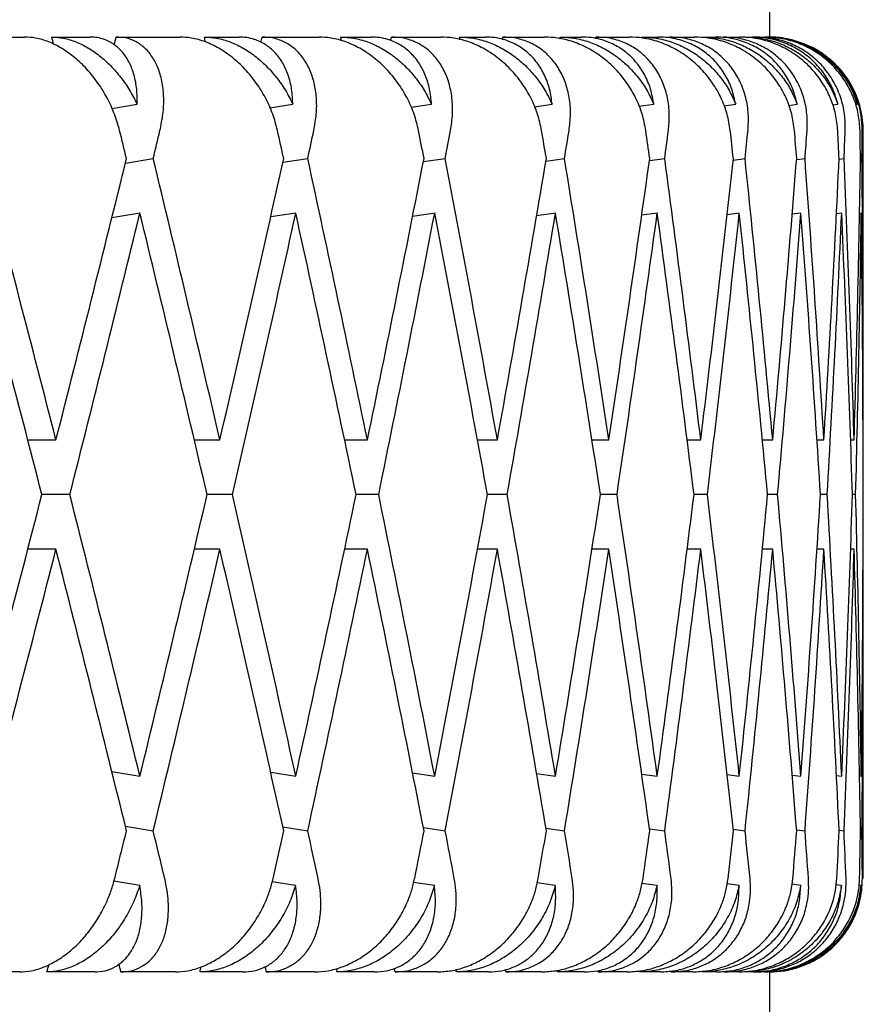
# Model space of a CAD drawing. Header units: millimetres. Extents: x 8 to 740, y 12 to 985.
# Tile 44 of 62: x 467.47 to 471.98, y 572.3 to 577.57. Entities that reach past the tile are written whole.
import ezdxf

# ---------------------------------------------------------------- set-up
doc = ezdxf.new("R2010")
doc.units = ezdxf.units.MM

msp = doc.modelspace()

# ---------------------------------------------------------------- linework, layer by layer
at = {"color": 7, "linetype": 'Continuous', "lineweight": 30}
for p, q in [((471.4809, 577.4774), (471.4809, 581.4774)), ((467.1197, 577.4774), (467.495, 577.4774)), ((467.6406, 577.4774), (467.8445, 577.4774)), ((467.9846, 577.4774), (468.3252, 577.4774)), ((468.4567, 577.4774), (468.6402, 577.4774)), ((468.7657, 577.4774), (469.0691, 577.4774)), ((469.1856, 577.4774), (469.3471, 577.4774)), ((469.4572, 577.4774), (469.7211, 577.4774)), ((469.8215, 577.4774), (469.96, 577.4774)), ((470.0537, 577.4774), (470.276, 577.4774)), ((470.3597, 577.4774), (470.474, 577.4774)), ((470.5507, 577.4774), (470.7298, 577.4774)), ((470.796, 577.4774), (470.8854, 577.4774)), ((470.9444, 577.4774), (471.079, 577.4774)), ((471.1273, 577.4774), (471.1909, 577.4774)), ((471.2318, 577.4774), (471.3208, 577.4774)), ((471.3508, 577.4774), (471.3883, 577.4774)), ((471.4108, 577.4774), (471.4535, 577.4774)), ((471.465, 577.4774), (471.4761, 577.4774)), ((471.5146, 577.4763), (471.4809, 577.4774)), ((467.9615, 577.0955), (468.097, 577.1175)), ((468.8068, 577.0989), (468.9299, 577.1175)), ((469.5623, 577.1019), (469.6718, 577.1175)), ((470.2223, 577.1047), (470.3171, 577.1175)), ((470.7817, 577.1072), (470.861, 577.1175)), ((471.2362, 577.1096), (471.2992, 577.1175)), ((471.5823, 577.1118), (471.6285, 577.1175)), ((471.8175, 577.114), (471.8462, 577.1175)), ((471.9399, 577.1162), (471.9509, 577.1175)), ((471.9809, 575.6147), (471.9809, 576.9774)), ((468.0341, 576.8032), (468.1829, 576.8274)), ((468.8767, 576.8073), (469.0097, 576.8274)), ((469.6285, 576.8108), (469.745, 576.8274)), ((470.2838, 576.814), (470.3831, 576.8274)), ((470.8376, 576.8168), (470.9192, 576.8274)), ((471.2858, 576.8194), (471.3493, 576.8274)), ((471.6249, 576.8218), (471.67, 576.8274)), ((471.8524, 576.8242), (471.8789, 576.8274)), ((471.9666, 576.8264), (471.9744, 576.8274)), ((468.1117, 576.5351), (467.9618, 576.5108)), ((468.9457, 576.5351), (468.8115, 576.5149)), ((469.691, 576.5355), (469.5705, 576.5183)), ((470.3349, 576.5351), (470.2342, 576.5215)), ((470.8821, 576.5355), (470.796, 576.5243)), ((471.3183, 576.5351), (471.2534, 576.527)), ((471.648, 576.5351), (471.6015, 576.5294)), ((471.8661, 576.5351), (471.8381, 576.5318)), ((471.9709, 576.5351), (471.9616, 576.534)), ((467.5115, 575.3223), (467.6625, 575.3223)), ((468.4029, 575.3223), (468.5397, 575.3223)), ((469.2068, 575.3223), (469.3289, 575.3223)), ((469.9171, 575.3223), (470.0242, 575.3223)), ((470.5302, 575.3223), (470.6202, 575.3223)), ((471.0389, 575.3223), (471.1123, 575.3223)), ((471.4419, 575.3223), (471.497, 575.3223)), ((471.7342, 575.3223), (471.7711, 575.3223)), ((471.9142, 575.3223), (471.9327, 575.3223)), ((467.7369, 575.0299), (467.5875, 575.0299)), ((468.6072, 575.0299), (468.4716, 575.0299)), ((469.389, 575.0299), (469.2682, 575.0299)), ((470.0764, 575.0299), (469.9713, 575.0299)), ((470.6641, 575.0299), (470.5755, 575.0299)), ((471.1477, 575.0299), (471.0763, 575.0299)), ((471.5234, 575.0299), (471.4698, 575.0299)), ((471.7885, 575.0299), (471.753, 575.0299)), ((471.9409, 575.0299), (471.9238, 575.0299)), ((467.6625, 574.7375), (467.512, 574.7375)), ((468.5397, 574.7375), (468.4029, 574.7375)), ((469.3289, 574.7375), (469.2068, 574.7375)), ((470.0242, 574.7375), (469.9177, 574.7375)), ((470.6202, 574.7375), (470.5302, 574.7375)), ((471.1123, 574.7375), (471.0395, 574.7375)), ((471.497, 574.7375), (471.4419, 574.7375)), ((471.7711, 574.7375), (471.7342, 574.7375)), ((471.9327, 574.7375), (471.9142, 574.7375)), ((471.9809, 572.9774), (471.9809, 574.4452)), ((467.9618, 573.5491), (468.1117, 573.5247)), ((468.8115, 573.545), (468.9457, 573.5247)), ((469.5709, 573.5414), (469.6887, 573.5247)), ((470.2342, 573.5383), (470.3349, 573.5247)), ((470.7965, 573.5355), (470.8795, 573.5247)), ((471.2534, 573.5329), (471.3183, 573.5247)), ((471.6015, 573.5304), (471.648, 573.5247)), ((471.8381, 573.5281), (471.8661, 573.5247)), ((471.9616, 573.5258), (471.9709, 573.5247)), ((468.0341, 573.2566), (468.1829, 573.2324)), ((468.8767, 573.2525), (469.0097, 573.2324)), ((469.6285, 573.249), (469.745, 573.2324)), ((470.2838, 573.2459), (470.3831, 573.2324)), ((470.8376, 573.243), (470.9192, 573.2324)), ((471.2858, 573.2404), (471.3493, 573.2324)), ((471.6249, 573.238), (471.67, 573.2324)), ((471.8524, 573.2356), (471.8789, 573.2324)), ((471.9666, 573.2334), (471.9744, 573.2324)), ((468.1107, 572.9401), (467.9727, 572.9625)), ((468.9446, 572.9401), (468.8193, 572.959)), ((469.6875, 572.9401), (469.5762, 572.9559)), ((470.3337, 572.9401), (470.2373, 572.9531)), ((470.8782, 572.9401), (470.7978, 572.9505)), ((471.317, 572.9401), (471.2533, 572.9481)), ((471.6467, 572.9401), (471.6003, 572.9458)), ((471.8647, 572.9401), (471.8363, 572.9435)), ((471.9695, 572.9401), (471.9592, 572.9413)), ((467.4685, 572.4774), (467.1471, 572.4774)), ((467.8698, 572.4774), (467.6146, 572.4774)), ((468.3013, 572.4774), (468.0095, 572.4774)), ((468.6629, 572.4774), (468.4333, 572.4774)), ((469.0479, 572.4774), (468.788, 572.4774)), ((469.3671, 572.4774), (469.1648, 572.4774)), ((469.7027, 572.4774), (469.4767, 572.4774)), ((469.977, 572.4774), (469.8036, 572.4774)), ((470.2607, 572.4774), (470.0702, 572.4774)), ((470.488, 572.4774), (470.3449, 572.4774)), ((470.7176, 572.4774), (470.5641, 572.4774)), ((470.8962, 572.4774), (470.7844, 572.4774)), ((471.0699, 572.4774), (470.9547, 572.4774)), ((471.1985, 572.4774), (471.1188, 572.4774)), ((471.3151, 572.4774), (471.2389, 572.4774)), ((471.3926, 572.4774), (471.3457, 572.4774)), ((471.4511, 572.4774), (471.4146, 572.4774)), ((471.477, 572.4774), (471.4632, 572.4774)), ((471.477, 572.4774), (471.4915, 572.4786)), ((471.4809, 567.6774), (471.4809, 572.4774))]:
    msp.add_line(p, q, dxfattribs=at)
msp.add_arc((471.4809, 576.9774), 0.5, 0, 49.5995, dxfattribs=at)
for centre, major_axis, ratio, start_param, end_param in [((456.9809, 575.6147), (-10.0366, 39.7507), 0.263266, 4.691805, 4.692789), ((456.9809, 574.4452), (10.9055, 39.7521), 0.240393, 4.853402, 4.85443), ((456.9809, 575.6147), (-9.0689, 39.7547), 0.284594, 4.69367, 4.694332), ((456.9809, 574.4452), (10.0366, 39.7507), 0.263266, 4.854206, 4.85495), ((456.9809, 575.6147), (-8.0036, 39.764), 0.30407, 4.697534, 4.698037), ((456.9809, 574.4452), (9.0689, 39.7547), 0.284594, 4.852906, 4.853407), ((456.9809, 575.6147), (-6.8442, 39.7777), 0.321364, 4.703565, 4.703925), ((456.9809, 574.4452), (8.0036, 39.764), 0.30407, 4.849398, 4.849702), ((456.9809, 575.6147), (-5.5972, 39.794), 0.336135, 4.71169, 4.711919), ((456.9809, 574.4452), (6.8442, 39.7777), 0.321364, 4.843613, 4.843814), ((456.9809, 575.6147), (-4.2731, 39.8107), 0.348049, 4.721694, 4.721822), ((456.9809, 575.0299), (-10.3827, 41.1214), 0.263266, 4.689648, 4.693287), ((456.9809, 574.4452), (11.2816, 41.1228), 0.240393, 4.836079, 4.839725), ((456.9809, 575.0299), (-9.3816, 41.1256), 0.284594, 4.691191, 4.694831), ((456.9809, 574.4452), (10.3827, 41.1214), 0.263266, 4.836599, 4.840246), ((456.9809, 575.0299), (-8.2795, 41.1352), 0.30407, 4.694896, 4.698536), ((456.9809, 574.4452), (9.3816, 41.1256), 0.284594, 4.835056, 4.838702), ((456.9809, 575.0299), (-7.0802, 41.1493), 0.321364, 4.700785, 4.704424), ((456.9809, 574.4452), (8.2795, 41.1352), 0.30407, 4.831351, 4.834997), ((456.9809, 575.0299), (-5.7903, 41.1662), 0.336135, 4.708778, 4.712417), ((456.9809, 574.4452), (7.0802, 41.1493), 0.321364, 4.825463, 4.829109), ((456.9809, 575.0299), (-4.4205, 41.1834), 0.348049, 4.718681, 4.722321), ((456.9809, 574.4452), (5.7903, 41.1662), 0.336135, 4.817469, 4.821116), ((456.9809, 575.0299), (-2.9857, 41.1984), 0.356806, 4.73017, 4.733809), ((456.9809, 574.4452), (4.4205, 41.1834), 0.348049, 4.807566, 4.811213), ((456.9809, 575.0299), (-1.5048, 41.2086), 0.362166, 4.742798, 4.746437), ((456.9809, 574.4452), (2.9857, 41.1984), 0.356806, 4.796078, 4.799724), ((456.9809, 575.0299), (0, 41.2122), 0.36397, 4.756022, 4.759662), ((456.9809, 574.4452), (1.5048, 41.2086), 0.362166, 4.78345, 4.787096), ((456.9809, 575.6147), (-11.2816, 41.1228), 0.240393, 4.639441, 4.675965), ((456.9809, 575.0299), (11.2816, 41.1228), 0.240393, 4.785337, 4.821876), ((456.9809, 575.6147), (-10.3827, 41.1214), 0.263266, 4.63892, 4.675445), ((456.9809, 575.0299), (10.3827, 41.1214), 0.263266, 4.785858, 4.822396), ((456.9809, 575.6147), (-9.3816, 41.1256), 0.284594, 4.640464, 4.676988), ((456.9809, 575.0299), (9.3816, 41.1256), 0.284594, 4.784314, 4.820853), ((456.9809, 575.6147), (-8.2795, 41.1352), 0.30407, 4.644169, 4.680693), ((456.9809, 575.0299), (8.2795, 41.1352), 0.30407, 4.780609, 4.817148), ((456.9809, 575.6147), (-7.0802, 41.1493), 0.321364, 4.650057, 4.686582), ((456.9809, 575.0299), (7.0802, 41.1493), 0.321364, 4.774721, 4.81126), ((456.9809, 575.6147), (-5.7903, 41.1662), 0.336135, 4.65805, 4.694575), ((456.9809, 575.0299), (5.7903, 41.1662), 0.336135, 4.766728, 4.803266), ((456.9809, 575.6147), (-4.4205, 41.1834), 0.348049, 4.667953, 4.704478), ((456.9809, 575.0299), (4.4205, 41.1834), 0.348049, 4.756825, 4.793363), ((456.9809, 575.6147), (-2.9857, 41.1984), 0.356806, 4.679442, 4.715967), ((456.9809, 575.0299), (2.9857, 41.1984), 0.356806, 4.745336, 4.781875), ((456.9809, 575.6147), (-1.5048, 41.2086), 0.362166, 4.69207, 4.728595), ((456.9809, 575.0299), (1.5048, 41.2086), 0.362166, 4.732708, 4.769247), ((456.9809, 575.6147), (0, 41.2122), 0.36397, 4.705294, 4.741819), ((456.9809, 575.0299), (-11.2816, 41.1228), 0.240393, 4.646535, 4.683064), ((456.9809, 574.4452), (11.2816, 41.1228), 0.240393, 4.792432, 4.828977), ((456.9809, 575.0299), (-10.3827, 41.1214), 0.263266, 4.646015, 4.682547), ((456.9809, 574.4452), (10.3827, 41.1214), 0.263266, 4.792953, 4.829498), ((456.9809, 575.0299), (-9.3816, 41.1256), 0.284594, 4.647558, 4.68409), ((456.9809, 574.4452), (9.3816, 41.1256), 0.284594, 4.791409, 4.827952), ((456.9809, 575.0299), (-8.2795, 41.1352), 0.30407, 4.651263, 4.687792), ((456.9809, 574.4452), (8.2795, 41.1352), 0.30407, 4.787704, 4.824249), ((456.9809, 575.0299), (-7.0802, 41.1493), 0.321364, 4.657151, 4.693683), ((456.9809, 574.4452), (7.0802, 41.1493), 0.321364, 4.781816, 4.818359), ((456.9809, 575.0299), (-5.7903, 41.1662), 0.336135, 4.665145, 4.701674), ((456.9809, 574.4452), (5.7903, 41.1662), 0.336135, 4.773823, 4.810368), ((456.9809, 575.0299), (-4.4205, 41.1834), 0.348049, 4.675048, 4.71158), ((456.9809, 574.4452), (4.4205, 41.1834), 0.348049, 4.763919, 4.800465), ((456.9809, 575.0299), (-2.9857, 41.1984), 0.356806, 4.686536, 4.723068), ((456.9809, 574.4452), (2.9857, 41.1984), 0.356806, 4.752431, 4.788976), ((456.9809, 575.0299), (-1.5048, 41.2086), 0.362166, 4.699164, 4.735696), ((456.9809, 574.4452), (1.5048, 41.2086), 0.362166, 4.739803, 4.776348), ((456.9809, 575.0299), (0, 41.2122), 0.36397, 4.712389, 4.748921), ((456.9809, 575.0299), (11.2816, 41.1228), 0.240393, 4.741711, 4.778243), ((456.9809, 575.6147), (-11.2816, 41.1228), 0.240393, 4.595801, 4.632346), ((456.9809, 575.0299), (10.3827, 41.1214), 0.263266, 4.742231, 4.778763), ((456.9809, 575.6147), (-10.3827, 41.1214), 0.263266, 4.59528, 4.631825), ((456.9809, 575.0299), (9.3816, 41.1256), 0.284594, 4.740688, 4.77722), ((456.9809, 575.6147), (-9.3816, 41.1256), 0.284594, 4.596824, 4.633369), ((456.9809, 575.0299), (8.2795, 41.1352), 0.30407, 4.736983, 4.773515), ((456.9809, 575.6147), (-8.2795, 41.1352), 0.30407, 4.600529, 4.637074), ((456.9809, 575.0299), (7.0802, 41.1493), 0.321364, 4.731095, 4.767627), ((456.9809, 575.6147), (-7.0802, 41.1493), 0.321364, 4.606417, 4.642962), ((456.9809, 575.0299), (5.7903, 41.1662), 0.336135, 4.723101, 4.759633), ((456.9809, 575.6147), (-5.7903, 41.1662), 0.336135, 4.61441, 4.650955), ((456.9809, 575.0299), (4.4205, 41.1834), 0.348049, 4.713198, 4.74973), ((456.9809, 575.6147), (-4.4205, 41.1834), 0.348049, 4.624313, 4.660858), ((456.9809, 575.0299), (2.9857, 41.1984), 0.356806, 4.70171, 4.738241), ((456.9809, 575.6147), (-2.9857, 41.1984), 0.356806, 4.635802, 4.672347), ((456.9809, 575.0299), (1.5048, 41.2086), 0.362166, 4.689082, 4.725614), ((456.9809, 575.6147), (-1.5048, 41.2086), 0.362166, 4.64843, 4.684975), ((456.9809, 575.0299), (0, 41.2122), 0.36397, 4.675857, 4.712389), ((456.9809, 574.4452), (11.2816, 41.1228), 0.240393, 4.748813, 4.785337), ((456.9809, 575.0299), (-11.2816, 41.1228), 0.240393, 4.602902, 4.639441), ((456.9809, 574.4452), (10.3827, 41.1214), 0.263266, 4.749333, 4.785858), ((456.9809, 575.0299), (-10.3827, 41.1214), 0.263266, 4.602382, 4.63892), ((456.9809, 574.4452), (9.3816, 41.1256), 0.284594, 4.74779, 4.784314), ((456.9809, 575.0299), (-9.3816, 41.1256), 0.284594, 4.603925, 4.640464), ((456.9809, 574.4452), (8.2795, 41.1352), 0.30407, 4.744085, 4.780609), ((456.9809, 575.0299), (-8.2795, 41.1352), 0.30407, 4.60763, 4.644169), ((456.9809, 574.4452), (7.0802, 41.1493), 0.321364, 4.738196, 4.774721), ((456.9809, 575.0299), (-7.0802, 41.1493), 0.321364, 4.613518, 4.650057), ((456.9809, 574.4452), (5.7903, 41.1662), 0.336135, 4.730203, 4.766728), ((456.9809, 575.0299), (-5.7903, 41.1662), 0.336135, 4.621512, 4.65805), ((456.9809, 574.4452), (4.4205, 41.1834), 0.348049, 4.7203, 4.756825), ((456.9809, 575.0299), (-4.4205, 41.1834), 0.348049, 4.631415, 4.667953), ((456.9809, 574.4452), (2.9857, 41.1984), 0.356806, 4.708811, 4.745336), ((456.9809, 575.0299), (-2.9857, 41.1984), 0.356806, 4.642903, 4.679442), ((456.9809, 574.4452), (1.5048, 41.2086), 0.362166, 4.696183, 4.732708), ((456.9809, 575.0299), (-1.5048, 41.2086), 0.362166, 4.655531, 4.69207), ((456.9809, 574.4452), (0, 41.2122), 0.36397, 4.682959, 4.719484), ((456.9809, 575.0299), (10.3827, 41.1214), 0.263266, 4.728939, 4.73513), ((456.9809, 575.6147), (-11.2816, 41.1228), 0.240393, 4.582499, 4.588699), ((456.9809, 575.0299), (9.3816, 41.1256), 0.284594, 4.727395, 4.733587), ((456.9809, 575.6147), (-10.3827, 41.1214), 0.263266, 4.581978, 4.588179), ((456.9809, 575.0299), (8.2795, 41.1352), 0.30407, 4.72369, 4.729882), ((456.9809, 575.6147), (-9.3816, 41.1256), 0.284594, 4.583522, 4.589722), ((456.9809, 575.0299), (7.0802, 41.1493), 0.321364, 4.717802, 4.723993), ((456.9809, 575.6147), (-8.2795, 41.1352), 0.30407, 4.587227, 4.593427), ((456.9809, 575.0299), (5.7903, 41.1662), 0.336135, 4.709809, 4.716), ((456.9809, 575.6147), (-7.0802, 41.1493), 0.321364, 4.593115, 4.599315), ((456.9809, 575.0299), (4.4205, 41.1834), 0.348049, 4.699906, 4.706097), ((456.9809, 575.6147), (-5.7903, 41.1662), 0.336135, 4.601108, 4.607309), ((456.9809, 575.0299), (2.9857, 41.1984), 0.356806, 4.688417, 4.694608), ((456.9809, 575.6147), (-4.4205, 41.1834), 0.348049, 4.611011, 4.617212), ((456.9809, 575.0299), (1.5048, 41.2086), 0.362166, 4.675789, 4.68198), ((456.9809, 575.6147), (-2.9857, 41.1984), 0.356806, 4.6225, 4.6287), ((456.9809, 575.0299), (0, 41.2122), 0.36397, 4.662565, 4.668756), ((456.9809, 575.6147), (-1.5048, 41.2086), 0.362166, 4.635128, 4.641328), ((456.9809, 574.4452), (10.0366, 39.7507), 0.263266, 4.729349, 4.730333), ((456.9809, 575.6147), (-10.9055, 39.7521), 0.240393, 4.567703, 4.568767), ((456.9809, 574.4452), (9.0689, 39.7547), 0.284594, 4.727806, 4.728473), ((456.9809, 575.6147), (-10.0366, 39.7507), 0.263266, 4.567183, 4.567878), ((456.9809, 574.4452), (8.0036, 39.764), 0.30407, 4.724101, 4.724603), ((456.9809, 575.6147), (-9.0689, 39.7547), 0.284594, 4.568726, 4.569223), ((456.9809, 574.4452), (6.8442, 39.7777), 0.321364, 4.718213, 4.718568), ((456.9809, 575.6147), (-8.0036, 39.764), 0.30407, 4.572431, 4.572765), ((456.9809, 574.4452), (5.5972, 39.794), 0.336135, 4.710219, 4.710439), ((456.9809, 575.6147), (-6.8442, 39.7777), 0.321364, 4.57832, 4.578505), ((456.9809, 574.4452), (4.2731, 39.8107), 0.348049, 4.700316, 4.700456), ((456.9809, 575.6147), (-5.5972, 39.794), 0.336135, 4.586313, 4.586439)]:
    msp.add_ellipse(centre, major_axis=major_axis, ratio=ratio, start_param=start_param, end_param=end_param, dxfattribs=at)
for points, knots in [([(468.0031, 576.9774), (467.9947, 577.0067), (467.9777, 577.066), (467.9378, 577.1519), (467.888, 577.2334), (467.8297, 577.3061), (467.7639, 577.369), (467.695, 577.4183), (467.6237, 577.4536), (467.5566, 577.4739), (467.5142, 577.4763), (467.495, 577.4774)], [0, 0, 0, 0, 0.1145416, 0.23238, 0.3469304, 0.4649256, 0.5771225, 0.6929312, 0.7991817, 0.9089106, 1, 1, 1, 1]), ([(467.6406, 577.4774), (467.6614, 577.4761), (467.7037, 577.4736), (467.7689, 577.4534), (467.8337, 577.4218), (467.8962, 577.3789), (467.9559, 577.3252), (468.0101, 577.2628), (468.0586, 577.1932), (468.0841, 577.1429), (468.097, 577.1175)], [0, 0, 0, 0, 0.1211723, 0.2459781, 0.3671171, 0.4915599, 0.6168215, 0.7453387, 0.8711714, 1, 1, 1, 1]), ([(468.097, 577.1175), (468.0969, 577.1446), (468.0969, 577.1997), (468.0823, 577.2746), (468.0569, 577.3419), (468.0211, 577.3969), (467.9757, 577.4392), (467.9292, 577.4634), (467.8846, 577.4755), (467.8579, 577.4768), (467.8445, 577.4774)], [0, 0, 0, 0, 0.137628, 0.279151, 0.416817, 0.558784, 0.691042, 0.827634, 0.913195, 1, 1, 1, 1]), ([(468.2192, 576.9774), (468.2252, 577.0067), (468.2374, 577.0662), (468.2408, 577.1522), (468.233, 577.2337), (468.2133, 577.3064), (468.182, 577.3694), (468.1412, 577.4188), (468.0916, 577.4541), (468.0393, 577.4741), (468.0015, 577.4764), (467.9846, 577.4774)], [0, 0, 0, 0, 0.114606, 0.23252, 0.347132, 0.465168, 0.577786, 0.694016, 0.800844, 0.911181, 1, 1, 1, 1]), ([(468.8479, 576.9774), (468.8401, 577.0067), (468.8244, 577.066), (468.7853, 577.1519), (468.7354, 577.2334), (468.6761, 577.3061), (468.6084, 577.369), (468.5367, 577.4183), (468.4619, 577.4536), (468.391, 577.4739), (468.3457, 577.4763), (468.3252, 577.4774)], [0, 0, 0, 0, 0.1145416, 0.23238, 0.3469304, 0.4649256, 0.5771225, 0.6929312, 0.7991817, 0.9089106, 1, 1, 1, 1]), ([(468.4567, 577.4774), (468.479, 577.4761), (468.5241, 577.4736), (468.5929, 577.4534), (468.6609, 577.4218), (468.726, 577.3789), (468.7876, 577.3252), (468.843, 577.2628), (468.892, 577.1932), (468.9171, 577.1429), (468.9299, 577.1175)], [0, 0, 0, 0, 0.121172, 0.245978, 0.367117, 0.49156, 0.616821, 0.745339, 0.871171, 1, 1, 1, 1]), ([(468.9299, 577.1175), (468.9286, 577.1446), (468.926, 577.1997), (468.9069, 577.2746), (468.8764, 577.3419), (468.8351, 577.3969), (468.7841, 577.4392), (468.7326, 577.4634), (468.6837, 577.4755), (468.6548, 577.4768), (468.6402, 577.4774)], [0, 0, 0, 0, 0.137628, 0.279151, 0.416817, 0.558784, 0.691042, 0.827634, 0.913195, 1, 1, 1, 1]), ([(469.0423, 576.9774), (469.0475, 577.0067), (469.0581, 577.0662), (469.0579, 577.1522), (469.0458, 577.2337), (469.0211, 577.3064), (468.9844, 577.3694), (468.9381, 577.4188), (468.8827, 577.4541), (468.8251, 577.4741), (468.784, 577.4764), (468.7657, 577.4774)], [0, 0, 0, 0, 0.1146065, 0.2325198, 0.3471316, 0.4651683, 0.577786, 0.6940158, 0.8008443, 0.911181, 1, 1, 1, 1]), ([(469.6024, 576.9774), (469.5953, 577.0067), (469.581, 577.066), (469.5429, 577.1519), (469.4933, 577.2334), (469.4334, 577.3061), (469.3643, 577.369), (469.2905, 577.4183), (469.2127, 577.4536), (469.1386, 577.4739), (469.0908, 577.4763), (469.0691, 577.4774)], [0, 0, 0, 0, 0.114542, 0.23238, 0.34693, 0.464926, 0.577123, 0.692931, 0.799182, 0.908911, 1, 1, 1, 1]), ([(469.1856, 577.4774), (469.209, 577.4761), (469.2566, 577.4736), (469.3286, 577.4534), (469.3992, 577.4218), (469.4664, 577.3789), (469.5294, 577.3252), (469.5856, 577.2628), (469.6347, 577.1932), (469.6593, 577.1429), (469.6718, 577.1175)], [0, 0, 0, 0, 0.121172, 0.245978, 0.367117, 0.49156, 0.616821, 0.745339, 0.871171, 1, 1, 1, 1]), ([(469.6718, 577.1175), (469.6693, 577.1446), (469.6643, 577.1997), (469.6407, 577.2746), (469.6053, 577.3419), (469.5589, 577.3969), (469.5026, 577.4392), (469.4465, 577.4634), (469.3938, 577.4755), (469.3627, 577.4768), (469.3471, 577.4774)], [0, 0, 0, 0, 0.137628, 0.279151, 0.416817, 0.558784, 0.691042, 0.827634, 0.913195, 1, 1, 1, 1]), ([(469.7736, 576.9774), (469.778, 577.0067), (469.7868, 577.0662), (469.7831, 577.1522), (469.7668, 577.2337), (469.7374, 577.3064), (469.6955, 577.3694), (469.6439, 577.4188), (469.5832, 577.4541), (469.5208, 577.4741), (469.4768, 577.4764), (469.4572, 577.4774)], [0, 0, 0, 0, 0.114606, 0.23252, 0.347132, 0.465168, 0.577786, 0.694016, 0.800844, 0.911181, 1, 1, 1, 1]), ([(470.2608, 576.9774), (470.2545, 577.0067), (470.2416, 577.066), (470.205, 577.1519), (470.156, 577.2334), (470.096, 577.3061), (470.026, 577.369), (469.9505, 577.4183), (469.8704, 577.4536), (469.7936, 577.4739), (469.7437, 577.4763), (469.7211, 577.4774)], [0, 0, 0, 0, 0.114542, 0.23238, 0.34693, 0.464926, 0.577123, 0.692931, 0.799182, 0.908911, 1, 1, 1, 1]), ([(469.8215, 577.4774), (469.846, 577.4761), (469.8957, 577.4736), (469.9703, 577.4534), (470.043, 577.4218), (470.1117, 577.3789), (470.1758, 577.3252), (470.2322, 577.2628), (470.281, 577.1932), (470.305, 577.1429), (470.3171, 577.1175)], [0, 0, 0, 0, 0.121172, 0.245978, 0.367117, 0.49156, 0.616821, 0.745339, 0.871171, 1, 1, 1, 1]), ([(470.3171, 577.1175), (470.3135, 577.1446), (470.3061, 577.1997), (470.2782, 577.2746), (470.2382, 577.3419), (470.187, 577.3969), (470.1258, 577.4392), (470.0656, 577.4634), (470.0094, 577.4755), (469.9765, 577.4768), (469.96, 577.4774)], [0, 0, 0, 0, 0.137628, 0.279151, 0.416817, 0.558784, 0.691042, 0.827634, 0.913195, 1, 1, 1, 1]), ([(470.4076, 576.9774), (470.411, 577.0067), (470.4181, 577.0662), (470.4108, 577.1522), (470.3904, 577.2337), (470.3565, 577.3064), (470.3098, 577.3694), (470.2533, 577.4188), (470.1878, 577.4541), (470.121, 577.4741), (470.0744, 577.4764), (470.0537, 577.4774)], [0, 0, 0, 0, 0.114606, 0.23252, 0.347132, 0.465168, 0.577786, 0.694016, 0.800844, 0.911181, 1, 1, 1, 1]), ([(470.8181, 576.9774), (470.8126, 577.0067), (470.8014, 577.066), (470.7664, 577.1519), (470.7185, 577.2334), (470.6588, 577.3061), (470.5884, 577.369), (470.5119, 577.4183), (470.4301, 577.4536), (470.3511, 577.4739), (470.2995, 577.4763), (470.276, 577.4774)], [0, 0, 0, 0, 0.114542, 0.23238, 0.34693, 0.464926, 0.577123, 0.692931, 0.799182, 0.908911, 1, 1, 1, 1]), ([(470.3597, 577.4774), (470.385, 577.4761), (470.4365, 577.4736), (470.5131, 577.4534), (470.5874, 577.4218), (470.6572, 577.3789), (470.7217, 577.3252), (470.778, 577.2628), (470.8262, 577.1932), (470.8493, 577.1429), (470.861, 577.1175)], [0, 0, 0, 0, 0.121172, 0.245978, 0.367117, 0.49156, 0.616821, 0.745339, 0.871171, 1, 1, 1, 1]), ([(470.861, 577.1175), (470.8562, 577.1446), (470.8464, 577.1997), (470.8145, 577.2746), (470.7701, 577.3419), (470.7146, 577.3969), (470.649, 577.4392), (470.5851, 577.4634), (470.5258, 577.4755), (470.4914, 577.4768), (470.474, 577.4774)], [0, 0, 0, 0, 0.137628, 0.279151, 0.416817, 0.558784, 0.691042, 0.827634, 0.913195, 1, 1, 1, 1]), ([(470.9393, 576.9774), (470.9419, 577.0067), (470.9471, 577.0662), (470.9363, 577.1522), (470.912, 577.2337), (470.8739, 577.3064), (470.8227, 577.3694), (470.7618, 577.4188), (470.6919, 577.4541), (470.6213, 577.4741), (470.5725, 577.4764), (470.5507, 577.4774)], [0, 0, 0, 0, 0.114606, 0.23252, 0.347132, 0.465168, 0.577786, 0.694016, 0.800844, 0.911181, 1, 1, 1, 1]), ([(471.2701, 576.9774), (471.2655, 577.0067), (471.2559, 577.066), (471.2228, 577.1519), (471.1764, 577.2334), (471.1175, 577.3061), (471.0472, 577.369), (470.9702, 577.4183), (470.8873, 577.4536), (470.8068, 577.4739), (470.7539, 577.4763), (470.7298, 577.4774)], [0, 0, 0, 0, 0.1145416, 0.23238, 0.3469304, 0.4649256, 0.5771225, 0.6929312, 0.7991817, 0.9089106, 1, 1, 1, 1]), ([(470.796, 577.4774), (470.8221, 577.4761), (470.8749, 577.4736), (470.9529, 577.4534), (471.0283, 577.4218), (471.0985, 577.3789), (471.163, 577.3252), (471.2189, 577.2628), (471.266, 577.1932), (471.2881, 577.1429), (471.2992, 577.1175)], [0, 0, 0, 0, 0.121172, 0.245978, 0.367117, 0.49156, 0.616821, 0.745339, 0.871171, 1, 1, 1, 1]), ([(471.2992, 577.1175), (471.2933, 577.1446), (471.2812, 577.1997), (471.2455, 577.2746), (471.1972, 577.3419), (471.1376, 577.3969), (471.0681, 577.4392), (471.001, 577.4634), (470.9391, 577.4755), (470.9034, 577.4768), (470.8854, 577.4774)], [0, 0, 0, 0, 0.137628, 0.279151, 0.416817, 0.558784, 0.691042, 0.827634, 0.913195, 1, 1, 1, 1]), ([(471.3649, 576.9774), (471.3665, 577.0067), (471.3698, 577.0662), (471.3556, 577.1522), (471.3275, 577.2337), (471.2855, 577.3064), (471.2302, 577.3694), (471.1653, 577.4188), (471.0917, 577.4541), (471.0177, 577.4741), (470.967, 577.4764), (470.9444, 577.4774)], [0, 0, 0, 0, 0.1146065, 0.2325198, 0.3471316, 0.4651683, 0.577786, 0.6940158, 0.8008443, 0.911181, 1, 1, 1, 1]), ([(471.6134, 576.9774), (471.6096, 577.0067), (471.6019, 577.066), (471.5709, 577.1519), (471.5262, 577.2334), (471.4686, 577.3061), (471.399, 577.369), (471.3221, 577.4183), (471.2388, 577.4536), (471.1574, 577.4739), (471.1034, 577.4763), (471.079, 577.4774)], [0, 0, 0, 0, 0.114542, 0.23238, 0.34693, 0.464926, 0.577123, 0.692931, 0.799182, 0.908911, 1, 1, 1, 1]), ([(471.1273, 577.4774), (471.1538, 577.4761), (471.2075, 577.4736), (471.2865, 577.4534), (471.3622, 577.4218), (471.4324, 577.3789), (471.4964, 577.3252), (471.5513, 577.2628), (471.5971, 577.1932), (471.6179, 577.1429), (471.6285, 577.1175)], [0, 0, 0, 0, 0.121172, 0.245978, 0.367117, 0.49156, 0.616821, 0.745339, 0.871171, 1, 1, 1, 1]), ([(471.6285, 577.1175), (471.6214, 577.1446), (471.6072, 577.1997), (471.5679, 577.2746), (471.516, 577.3419), (471.4529, 577.3969), (471.38, 577.4392), (471.3102, 577.4634), (471.2462, 577.4755), (471.2095, 577.4768), (471.1909, 577.4774)], [0, 0, 0, 0, 0.137628, 0.279151, 0.416817, 0.558784, 0.691042, 0.827634, 0.913195, 1, 1, 1, 1]), ([(471.681, 576.9774), (471.6816, 577.0067), (471.683, 577.0662), (471.6655, 577.1522), (471.6339, 577.2337), (471.5882, 577.3064), (471.5293, 577.3694), (471.4609, 577.4188), (471.384, 577.4541), (471.3074, 577.4741), (471.2551, 577.4764), (471.2318, 577.4774)], [0, 0, 0, 0, 0.114606, 0.23252, 0.347132, 0.465168, 0.577786, 0.694016, 0.800844, 0.911181, 1, 1, 1, 1]), ([(471.8454, 576.9774), (471.8424, 577.0067), (471.8365, 577.066), (471.808, 577.1519), (471.7654, 577.2334), (471.7094, 577.3061), (471.6411, 577.369), (471.5649, 577.4183), (471.4817, 577.4536), (471.4, 577.4739), (471.3455, 577.4763), (471.3208, 577.4774)], [0, 0, 0, 0, 0.114542, 0.23238, 0.34693, 0.464926, 0.577123, 0.692931, 0.799182, 0.908911, 1, 1, 1, 1]), ([(471.3508, 577.4774), (471.3776, 577.4761), (471.4319, 577.4736), (471.5111, 577.4534), (471.5867, 577.4218), (471.6564, 577.3789), (471.7194, 577.3252), (471.7729, 577.2628), (471.817, 577.1932), (471.8364, 577.1429), (471.8462, 577.1175)], [0, 0, 0, 0, 0.121172, 0.245978, 0.367117, 0.49156, 0.616821, 0.745339, 0.871171, 1, 1, 1, 1]), ([(471.8462, 577.1175), (471.8382, 577.1446), (471.8218, 577.1997), (471.7794, 577.2746), (471.7242, 577.3419), (471.6581, 577.3969), (471.5824, 577.4392), (471.5104, 577.4634), (471.4448, 577.4755), (471.4072, 577.4768), (471.3883, 577.4774)], [0, 0, 0, 0, 0.137628, 0.279151, 0.416817, 0.558784, 0.691042, 0.827634, 0.913195, 1, 1, 1, 1]), ([(471.8852, 576.9774), (471.8849, 577.0067), (471.8843, 577.0662), (471.8637, 577.1522), (471.8288, 577.2337), (471.7798, 577.3064), (471.7176, 577.3694), (471.6463, 577.4188), (471.5667, 577.4541), (471.4879, 577.4741), (471.4346, 577.4764), (471.4108, 577.4774)], [0, 0, 0, 0, 0.114606, 0.23252, 0.347132, 0.465168, 0.577786, 0.694016, 0.800844, 0.911181, 1, 1, 1, 1]), ([(471.9641, 576.9774), (471.9621, 577.0067), (471.9581, 577.066), (471.9322, 577.1519), (471.892, 577.2334), (471.8382, 577.3061), (471.7715, 577.369), (471.6966, 577.4183), (471.6143, 577.4536), (471.5329, 577.4739), (471.4783, 577.4763), (471.4535, 577.4774)], [0, 0, 0, 0, 0.114542, 0.23238, 0.34693, 0.464926, 0.577123, 0.692931, 0.799182, 0.908911, 1, 1, 1, 1]), ([(471.465, 577.4774), (471.4919, 577.4761), (471.5463, 577.4736), (471.6251, 577.4534), (471.7001, 577.4218), (471.7686, 577.3789), (471.8302, 577.3252), (471.8818, 577.2628), (471.9239, 577.1932), (471.9418, 577.1429), (471.9509, 577.1175)], [0, 0, 0, 0, 0.121172, 0.245978, 0.367117, 0.49156, 0.616821, 0.745339, 0.871171, 1, 1, 1, 1]), ([(471.9509, 577.1175), (471.9418, 577.1446), (471.9235, 577.1997), (471.8782, 577.2746), (471.8202, 577.3419), (471.7515, 577.3969), (471.6736, 577.4392), (471.6001, 577.4634), (471.5332, 577.4755), (471.4952, 577.4768), (471.4761, 577.4774)], [0, 0, 0, 0, 0.137628, 0.279151, 0.416817, 0.558784, 0.691042, 0.827634, 0.913195, 1, 1, 1, 1]), ([(471.9759, 576.9774), (471.9747, 577.0067), (471.9722, 577.0662), (471.9486, 577.1522), (471.9106, 577.2337), (471.8588, 577.3066), (471.7936, 577.369), (471.7315, 577.4128), (471.6885, 577.4302), (471.6743, 577.436)], [0, 0, 0, 0, 0.152447, 0.309292, 0.461746, 0.618756, 0.768557, 0.923163, 1, 1, 1, 1]), ([(467.4685, 572.4774), (467.4895, 572.4787), (467.532, 572.4812), (467.5976, 572.5016), (467.6627, 572.5334), (467.7257, 572.5766), (467.7858, 572.6306), (467.8416, 572.6946), (467.8917, 572.7677), (467.9303, 572.8414), (467.959, 572.912), (467.971, 572.9555), (467.9771, 572.9774)], [0, 0, 0, 0, 0.099032, 0.201043, 0.300045, 0.401731, 0.504401, 0.609736, 0.718397, 0.82995, 0.914331, 1, 1, 1, 1]), ([(468.0095, 572.4774), (468.0284, 572.4787), (468.0666, 572.4812), (468.1177, 572.5018), (468.163, 572.5337), (468.201, 572.5772), (468.2311, 572.6315), (468.2526, 572.696), (468.2643, 572.7697), (468.2651, 572.8433), (468.2582, 572.9134), (468.2491, 572.9559), (468.2445, 572.9774)], [0, 0, 0, 0, 0.099346, 0.201688, 0.301, 0.402993, 0.506234, 0.612154, 0.721444, 0.833657, 0.916225, 1, 1, 1, 1]), ([(468.3013, 572.4774), (468.3237, 572.4787), (468.3691, 572.4812), (468.4383, 572.5016), (468.5066, 572.5334), (468.5722, 572.5766), (468.6343, 572.6306), (468.6913, 572.6946), (468.7418, 572.7677), (468.78, 572.8414), (468.8078, 572.912), (468.8189, 572.9555), (468.8244, 572.9774)], [0, 0, 0, 0, 0.099032, 0.201043, 0.300045, 0.401731, 0.504401, 0.609736, 0.718397, 0.82995, 0.914331, 1, 1, 1, 1]), ([(468.788, 572.4774), (468.8085, 572.4787), (468.8501, 572.4812), (468.9063, 572.5018), (468.9569, 572.5337), (468.9999, 572.5772), (469.035, 572.6315), (469.0611, 572.696), (469.0772, 572.7697), (469.0813, 572.8433), (469.077, 572.9134), (469.069, 572.9559), (469.065, 572.9774)], [0, 0, 0, 0, 0.099346, 0.201688, 0.301, 0.402993, 0.506234, 0.612154, 0.721444, 0.833657, 0.916225, 1, 1, 1, 1]), ([(469.0479, 572.4774), (469.0715, 572.4787), (469.1194, 572.4812), (469.1918, 572.5016), (469.2628, 572.5334), (469.3304, 572.5766), (469.394, 572.6306), (469.4518, 572.6946), (469.5024, 572.7677), (469.5399, 572.8414), (469.5666, 572.912), (469.5766, 572.9555), (469.5816, 572.9774)], [0, 0, 0, 0, 0.099032, 0.201043, 0.300045, 0.401731, 0.504401, 0.609736, 0.718397, 0.82995, 0.914331, 1, 1, 1, 1]), ([(469.4767, 572.4774), (469.4986, 572.4787), (469.5432, 572.4812), (469.6042, 572.5018), (469.6595, 572.5337), (469.7073, 572.5772), (469.7472, 572.6315), (469.7777, 572.696), (469.7979, 572.7697), (469.8054, 572.8433), (469.8037, 572.9134), (469.797, 572.9559), (469.7936, 572.9774)], [0, 0, 0, 0, 0.099346, 0.201688, 0.301, 0.402993, 0.506234, 0.612154, 0.721444, 0.833657, 0.916225, 1, 1, 1, 1]), ([(469.7027, 572.4774), (469.7274, 572.4787), (469.7774, 572.4812), (469.8524, 572.5016), (469.9256, 572.5334), (469.9947, 572.5766), (470.0593, 572.6306), (470.1174, 572.6946), (470.1677, 572.7677), (470.2043, 572.8414), (470.2295, 572.912), (470.2384, 572.9555), (470.2429, 572.9774)], [0, 0, 0, 0, 0.099032, 0.201043, 0.300045, 0.401731, 0.504401, 0.609736, 0.718397, 0.82995, 0.914331, 1, 1, 1, 1]), ([(470.0702, 572.4774), (470.0935, 572.4787), (470.1406, 572.4812), (470.206, 572.5018), (470.2657, 572.5337), (470.3179, 572.5772), (470.3622, 572.6315), (470.397, 572.696), (470.4212, 572.7697), (470.4319, 572.8433), (470.4329, 572.9134), (470.4274, 572.9559), (470.4246, 572.9774)], [0, 0, 0, 0, 0.0993463, 0.2016876, 0.3010003, 0.4029927, 0.5062342, 0.6121536, 0.7214436, 0.8336571, 0.9162255, 1, 1, 1, 1]), ([(470.2607, 572.4774), (470.2862, 572.4787), (470.338, 572.4812), (470.415, 572.5016), (470.4898, 572.5334), (470.56, 572.5766), (470.625, 572.6306), (470.6831, 572.6946), (470.7326, 572.7677), (470.768, 572.8414), (470.7917, 572.912), (470.7994, 572.9555), (470.8033, 572.9774)], [0, 0, 0, 0, 0.099032, 0.201043, 0.300045, 0.401731, 0.504401, 0.609736, 0.718397, 0.82995, 0.914331, 1, 1, 1, 1]), ([(470.5641, 572.4774), (470.5885, 572.4787), (470.638, 572.4812), (470.7071, 572.5018), (470.7708, 572.5337), (470.827, 572.5772), (470.8753, 572.6315), (470.9141, 572.696), (470.9421, 572.7697), (470.9561, 572.8433), (470.9596, 572.9134), (470.9554, 572.9559), (470.9533, 572.9774)], [0, 0, 0, 0, 0.0993463, 0.2016876, 0.3010003, 0.4029927, 0.5062342, 0.6121536, 0.7214436, 0.8336571, 0.9162255, 1, 1, 1, 1]), ([(470.7176, 572.4774), (470.7438, 572.4787), (470.7969, 572.4812), (470.8754, 572.5016), (470.9512, 572.5334), (471.0219, 572.5766), (471.0869, 572.6306), (471.1444, 572.6946), (471.1929, 572.7677), (471.2267, 572.8414), (471.2487, 572.912), (471.2552, 572.9555), (471.2585, 572.9774)], [0, 0, 0, 0, 0.099032, 0.201043, 0.300045, 0.401731, 0.504401, 0.609736, 0.718397, 0.82995, 0.914331, 1, 1, 1, 1]), ([(470.9547, 572.4774), (470.98, 572.4787), (471.0314, 572.4812), (471.1037, 572.5018), (471.1709, 572.5337), (471.2308, 572.5772), (471.2827, 572.6315), (471.3252, 572.696), (471.3568, 572.7697), (471.3739, 572.8433), (471.38, 572.9134), (471.3771, 572.9559), (471.3757, 572.9774)], [0, 0, 0, 0, 0.0993463, 0.2016876, 0.3010003, 0.4029927, 0.5062342, 0.6121536, 0.7214436, 0.8336571, 0.9162255, 1, 1, 1, 1]), ([(471.0699, 572.4774), (471.0966, 572.4787), (471.1507, 572.4812), (471.2301, 572.5016), (471.3063, 572.5334), (471.3769, 572.5766), (471.4414, 572.6306), (471.498, 572.6946), (471.545, 572.7677), (471.5771, 572.8414), (471.5972, 572.912), (471.6024, 572.9555), (471.605, 572.9774)], [0, 0, 0, 0, 0.099032, 0.201043, 0.300045, 0.401731, 0.504401, 0.609736, 0.718397, 0.82995, 0.914331, 1, 1, 1, 1]), ([(471.2389, 572.4774), (471.2649, 572.4787), (471.3178, 572.4812), (471.3929, 572.5018), (471.4631, 572.5337), (471.526, 572.5772), (471.5813, 572.6315), (471.6271, 572.696), (471.6621, 572.7697), (471.6821, 572.8433), (471.6908, 572.9134), (471.6893, 572.9559), (471.6885, 572.9774)], [0, 0, 0, 0, 0.099346, 0.201688, 0.301, 0.402993, 0.506234, 0.612154, 0.721444, 0.833657, 0.916225, 1, 1, 1, 1]), ([(471.3151, 572.4774), (471.342, 572.4787), (471.3966, 572.4812), (471.4763, 572.5016), (471.5523, 572.5334), (471.6224, 572.5766), (471.6859, 572.6306), (471.741, 572.6946), (471.7863, 572.7677), (471.8163, 572.8414), (471.8344, 572.912), (471.8382, 572.9555), (471.8402, 572.9774)], [0, 0, 0, 0, 0.0990323, 0.2010432, 0.3000449, 0.4017309, 0.504401, 0.609736, 0.7183968, 0.8299501, 0.9143315, 1, 1, 1, 1]), ([(471.4146, 572.4774), (471.4412, 572.4787), (471.4952, 572.4812), (471.5724, 572.5018), (471.645, 572.5337), (471.7106, 572.5772), (471.7687, 572.6315), (471.8176, 572.696), (471.8557, 572.7697), (471.8785, 572.8433), (471.8896, 572.9134), (471.8895, 572.9559), (471.8894, 572.9774)], [0, 0, 0, 0, 0.099346, 0.201688, 0.301, 0.402993, 0.506234, 0.612154, 0.721444, 0.833657, 0.916225, 1, 1, 1, 1]), ([(471.4511, 572.4774), (471.4781, 572.4787), (471.5328, 572.4812), (471.6121, 572.5016), (471.6875, 572.5334), (471.7565, 572.5766), (471.8185, 572.6306), (471.8718, 572.6946), (471.9148, 572.7677), (471.9427, 572.8414), (471.9586, 572.912), (471.9611, 572.9555), (471.9623, 572.9774)], [0, 0, 0, 0, 0.0990323, 0.2010432, 0.3000449, 0.4017309, 0.504401, 0.609736, 0.7183968, 0.8299501, 0.9143315, 1, 1, 1, 1]), ([(471.4804, 572.4774), (471.5074, 572.4787), (471.5621, 572.4812), (471.6409, 572.5018), (471.7153, 572.5337), (471.7831, 572.5772), (471.8436, 572.6315), (471.8951, 572.696), (471.936, 572.7697), (471.9615, 572.8433), (471.975, 572.9134), (471.9762, 572.9559), (471.9769, 572.9774)], [0, 0, 0, 0, 0.099346, 0.201688, 0.301, 0.402993, 0.506234, 0.612154, 0.721444, 0.833657, 0.916225, 1, 1, 1, 1]), ([(468.1107, 572.9401), (468.1009, 572.9112), (468.0809, 572.8526), (468.0371, 572.769), (467.9839, 572.6906), (467.9231, 572.6221), (467.8557, 572.5643), (467.7864, 572.5208), (467.7157, 572.4914), (467.6586, 572.4788), (467.6253, 572.4777), (467.6146, 572.4774)], [0, 0, 0, 0, 0.1198541, 0.2431354, 0.3630084, 0.4865449, 0.6029901, 0.7232198, 0.833004, 0.9463541, 1, 1, 1, 1]), ([(467.8698, 572.4774), (467.8886, 572.4787), (467.9266, 572.4812), (467.9774, 572.5016), (468.0225, 572.5334), (468.0602, 572.5766), (468.0902, 572.6306), (468.1114, 572.6946), (468.1228, 572.7678), (468.1245, 572.8502), (468.1154, 572.9093), (468.1107, 572.9401)], [0, 0, 0, 0, 0.104109, 0.21135, 0.315427, 0.422327, 0.53026, 0.640996, 0.755227, 0.8725, 1, 1, 1, 1]), ([(468.9446, 572.9401), (468.9353, 572.9112), (468.9164, 572.8526), (468.873, 572.769), (468.8194, 572.6906), (468.7572, 572.6221), (468.6876, 572.5643), (468.6153, 572.5208), (468.5408, 572.4914), (468.4803, 572.4788), (468.4447, 572.4777), (468.4333, 572.4774)], [0, 0, 0, 0, 0.1198541, 0.2431354, 0.3630084, 0.4865449, 0.6029901, 0.7232198, 0.833004, 0.9463541, 1, 1, 1, 1]), ([(468.6629, 572.4774), (468.6833, 572.4787), (468.7246, 572.4812), (468.7806, 572.5016), (468.8309, 572.5334), (468.8736, 572.5766), (468.9085, 572.6306), (468.9344, 572.6946), (468.95, 572.7678), (468.9555, 572.8502), (468.9484, 572.9093), (468.9446, 572.9401)], [0, 0, 0, 0, 0.104109, 0.21135, 0.315427, 0.422327, 0.53026, 0.640996, 0.755227, 0.8725, 1, 1, 1, 1]), ([(469.6875, 572.9401), (469.6788, 572.9112), (469.661, 572.8526), (469.6184, 572.769), (469.5648, 572.6906), (469.5017, 572.6221), (469.4303, 572.5643), (469.3555, 572.5208), (469.278, 572.4914), (469.2144, 572.4788), (469.1769, 572.4777), (469.1648, 572.4774)], [0, 0, 0, 0, 0.1198541, 0.2431354, 0.3630084, 0.4865449, 0.6029901, 0.7232198, 0.833004, 0.9463541, 1, 1, 1, 1]), ([(469.3671, 572.4774), (469.3889, 572.4787), (469.4332, 572.4812), (469.4939, 572.5016), (469.549, 572.5334), (469.5965, 572.5766), (469.636, 572.6306), (469.6664, 572.6946), (469.6861, 572.7678), (469.6954, 572.8502), (469.6902, 572.9093), (469.6875, 572.9401)], [0, 0, 0, 0, 0.104109, 0.21135, 0.315427, 0.422327, 0.53026, 0.640996, 0.755227, 0.8725, 1, 1, 1, 1]), ([(470.3337, 572.9401), (470.3256, 572.9112), (470.3092, 572.8526), (470.2677, 572.769), (470.2143, 572.6906), (470.1508, 572.6221), (470.0782, 572.5643), (470.0016, 572.5208), (469.9215, 572.4914), (469.8555, 572.4788), (469.8163, 572.4777), (469.8036, 572.4774)], [0, 0, 0, 0, 0.1198541, 0.2431354, 0.3630084, 0.4865449, 0.6029901, 0.7232198, 0.833004, 0.9463541, 1, 1, 1, 1]), ([(469.977, 572.4774), (470.0001, 572.4787), (470.0471, 572.4812), (470.112, 572.5016), (470.1715, 572.5334), (470.2234, 572.5766), (470.2673, 572.6306), (470.3018, 572.6946), (470.3256, 572.7678), (470.3385, 572.8502), (470.3353, 572.9093), (470.3337, 572.9401)], [0, 0, 0, 0, 0.1041095, 0.2113502, 0.3154274, 0.4223267, 0.5302604, 0.6409957, 0.7552272, 0.8724997, 1, 1, 1, 1]), ([(470.8782, 572.9401), (470.8708, 572.9112), (470.8559, 572.8526), (470.8158, 572.769), (470.7632, 572.6906), (470.6998, 572.6221), (470.6265, 572.5643), (470.5486, 572.5208), (470.4666, 572.4914), (470.3986, 572.4788), (470.3579, 572.4777), (470.3449, 572.4774)], [0, 0, 0, 0, 0.119854, 0.243135, 0.363008, 0.486545, 0.60299, 0.72322, 0.833004, 0.946354, 1, 1, 1, 1]), ([(470.488, 572.4774), (470.5122, 572.4787), (470.5615, 572.4812), (470.6302, 572.5016), (470.6936, 572.5334), (470.7495, 572.5766), (470.7974, 572.6306), (470.8359, 572.6946), (470.8634, 572.7678), (470.88, 572.8502), (470.8788, 572.9093), (470.8782, 572.9401)], [0, 0, 0, 0, 0.104109, 0.21135, 0.315427, 0.422327, 0.53026, 0.640996, 0.755227, 0.8725, 1, 1, 1, 1]), ([(471.317, 572.9401), (471.3104, 572.9112), (471.297, 572.8526), (471.2586, 572.769), (471.2072, 572.6906), (471.1443, 572.6221), (471.071, 572.5643), (470.9923, 572.5208), (470.909, 572.4914), (470.8395, 572.4788), (470.7978, 572.4777), (470.7844, 572.4774)], [0, 0, 0, 0, 0.119854, 0.243135, 0.363008, 0.486545, 0.60299, 0.72322, 0.833004, 0.946354, 1, 1, 1, 1]), ([(470.8962, 572.4774), (470.9214, 572.4787), (470.9725, 572.4812), (471.0445, 572.5016), (471.1113, 572.5334), (471.1708, 572.5766), (471.2223, 572.6306), (471.2645, 572.6946), (471.2956, 572.7678), (471.3157, 572.8502), (471.3166, 572.9093), (471.317, 572.9401)], [0, 0, 0, 0, 0.104109, 0.21135, 0.315427, 0.422327, 0.53026, 0.640996, 0.755227, 0.8725, 1, 1, 1, 1]), ([(471.6467, 572.9401), (471.6409, 572.9112), (471.6291, 572.8526), (471.5927, 572.769), (471.5429, 572.6906), (471.481, 572.6221), (471.4082, 572.5643), (471.3294, 572.5208), (471.2455, 572.4914), (471.175, 572.4788), (471.1325, 572.4777), (471.1188, 572.4774)], [0, 0, 0, 0, 0.119854, 0.243135, 0.363008, 0.486545, 0.60299, 0.72322, 0.833004, 0.946354, 1, 1, 1, 1]), ([(471.1985, 572.4774), (471.2244, 572.4787), (471.2771, 572.4812), (471.3518, 572.5016), (471.4215, 572.5334), (471.4841, 572.5766), (471.5389, 572.6306), (471.5844, 572.6946), (471.6189, 572.7678), (471.6423, 572.8502), (471.6452, 572.9093), (471.6467, 572.9401)], [0, 0, 0, 0, 0.104109, 0.21135, 0.315427, 0.422327, 0.53026, 0.640996, 0.755227, 0.8725, 1, 1, 1, 1]), ([(471.8647, 572.9401), (471.8598, 572.9112), (471.8498, 572.8526), (471.8157, 572.769), (471.7678, 572.6906), (471.7074, 572.6221), (471.6356, 572.5643), (471.5573, 572.5208), (471.4733, 572.4914), (471.4025, 572.4788), (471.3595, 572.4777), (471.3457, 572.4774)], [0, 0, 0, 0, 0.119854, 0.243135, 0.363008, 0.486545, 0.60299, 0.72322, 0.833004, 0.946354, 1, 1, 1, 1]), ([(471.3926, 572.4774), (471.4191, 572.4787), (471.4728, 572.4812), (471.5496, 572.5016), (471.6218, 572.5334), (471.6871, 572.5766), (471.7447, 572.6306), (471.7932, 572.6946), (471.8307, 572.7678), (471.8573, 572.8502), (471.8622, 572.9093), (471.8647, 572.9401)], [0, 0, 0, 0, 0.104109, 0.21135, 0.315427, 0.422327, 0.53026, 0.640996, 0.755227, 0.8725, 1, 1, 1, 1]), ([(471.9695, 572.9401), (471.9655, 572.9112), (471.9573, 572.8526), (471.9257, 572.769), (471.8802, 572.6906), (471.8217, 572.6221), (471.7514, 572.5643), (471.6743, 572.5208), (471.5909, 572.4914), (471.5202, 572.4788), (471.4771, 572.4777), (471.4632, 572.4774)], [0, 0, 0, 0, 0.119854, 0.243135, 0.363008, 0.486545, 0.60299, 0.72322, 0.833004, 0.946354, 1, 1, 1, 1]), ([(471.5105, 572.4801), (471.5261, 572.481), (471.5692, 572.4834), (471.6366, 572.5018), (471.7107, 572.5333), (471.7781, 572.5766), (471.8381, 572.6306), (471.8893, 572.6946), (471.9296, 572.7678), (471.9591, 572.8502), (471.966, 572.9093), (471.9695, 572.9401)], [0, 0, 0, 0, 0.063309, 0.175434, 0.284251, 0.396018, 0.508868, 0.624646, 0.74408, 0.866693, 1, 1, 1, 1])]:
    msp.add_open_spline(points, degree=3, knots=knots, dxfattribs=at)

doc.saveas('drawing.dxf')
